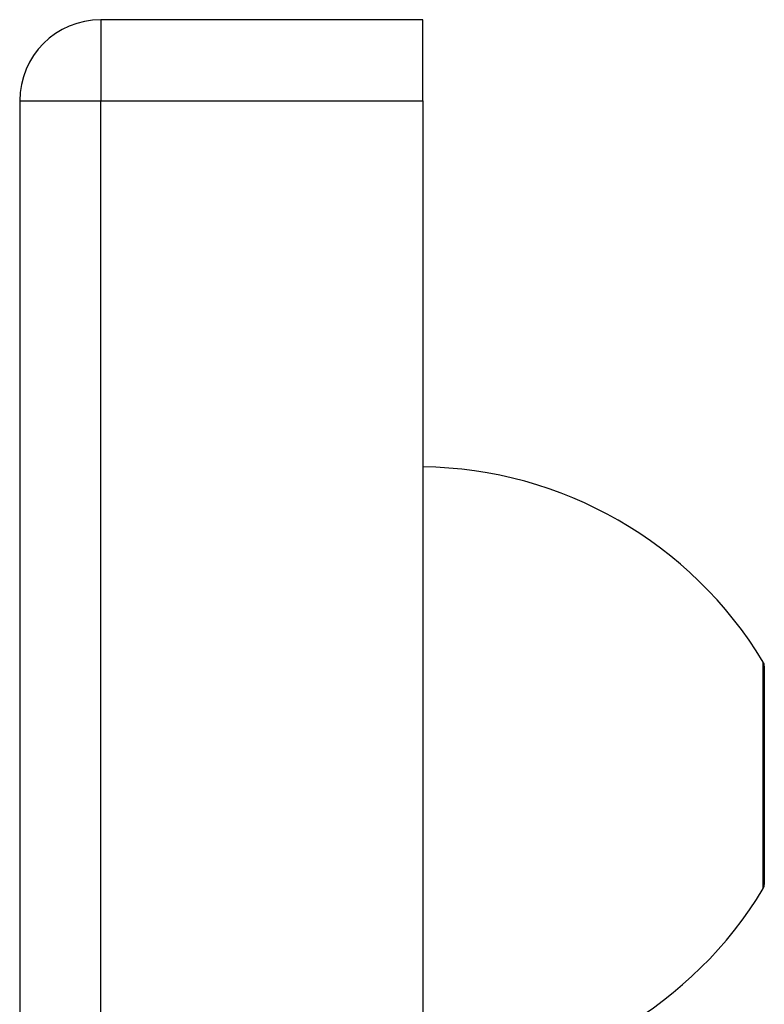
# Model space of a CAD drawing. Header units: inches. Extents: x 4 to 134, y 7 to 73.
# Tile 100 of 104: x 68.25 to 69.73, y 49.62 to 51.57. Entities that reach past the tile are written whole.
import ezdxf

# ---------------------------------------------------------------- set-up
doc = ezdxf.new("R2010")
doc.units = ezdxf.units.IN
doc.header["$MEASUREMENT"] = 0
doc.layers.add('Visible Edges(ANSI)', color=7, linetype='Continuous', lineweight=25)
doc.layers.add('Visible Tangent Edges(ANSI)', color=7, linetype='Continuous', lineweight=25)

msp = doc.modelspace()

# ---------------------------------------------------------------- linework, layer by layer
at = {"layer": 'Visible Edges(ANSI)'}
for p, q in [((69.0496, 51.5734), (68.4106, 51.5734)), ((69.0496, 51.4124), (69.0496, 51.5734)), ((68.2496, 51.4124), (68.2496, 15.9314)), ((69.0496, 51.4124), (69.0496, 15.9314)), ((69.7276, 50.2902), (69.7276, 49.8567))]:
    msp.add_line(p, q, dxfattribs=at)
for centre, radius, start, end in [((68.4106, 51.4124), 0.161, 90, 180), ((69.04, 49.8856), 0.8, 31.0449, 89.3089), ((69.712, 50.2902), 0.0156, 0, 31.0449), ((69.04, 50.2612), 0.8, 271.9806, 328.9551), ((69.712, 49.8567), 0.0156, 328.9551, 0)]:
    msp.add_arc(centre, radius, start, end, dxfattribs=at)
at = {"layer": 'Visible Tangent Edges(ANSI)'}
for p, q in [((68.4106, 51.5734), (68.4106, 51.4124)), ((68.2496, 51.4124), (68.4106, 51.4124)), ((68.4106, 15.9314), (68.4106, 51.4124)), ((68.4106, 51.4124), (69.0496, 51.4124)), ((69.7254, 49.8486), (69.7254, 50.2982))]:
    msp.add_line(p, q, dxfattribs=at)

doc.saveas('drawing.dxf')
